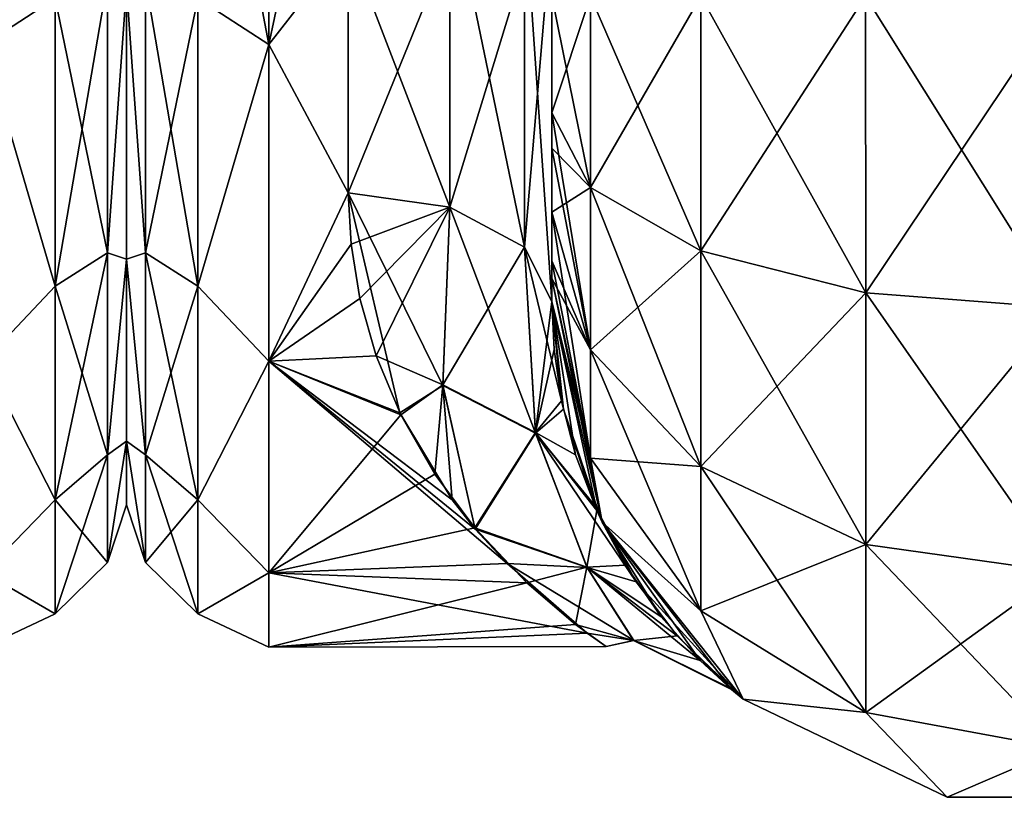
# Model space of a CAD drawing. Extents: x -23 to 470, y -1800 to 0.
# Tile 50 of 243: x 181 to 206, y -1800 to -1781. Entities that reach past the tile are written whole.
import ezdxf

# ---------------------------------------------------------------- set-up
doc = ezdxf.new("R2010")
doc.units = 0
doc.header["$LTSCALE"] = 61.050099
for name, color, linetype in [('131', 7, 'CONTINUOUS'), ('171', 7, 'CONTINUOUS'), ('190', 7, 'CONTINUOUS'), ('194', 7, 'CONTINUOUS'), ('195', 7, 'CONTINUOUS'), ('220', 7, 'CONTINUOUS'), ('221', 7, 'CONTINUOUS'), ('222', 7, 'CONTINUOUS'), ('225', 7, 'CONTINUOUS'), ('226', 7, 'CONTINUOUS'), ('227', 7, 'CONTINUOUS'), ('233', 7, 'CONTINUOUS')]:
    doc.layers.add(name, color=color, linetype=linetype)

msp = doc.modelspace()

# ---------------------------------------------------------------- linework, layer by layer
at = {"layer": '131', "linetype": 'CONTINUOUS'}
for points in [[(184, -1751.5, 0), (184, -1753.067, 7.855), (184, -1790.933, 7.854), (184, -1751.5, 0)], [(184, -1753.067, -7.854), (184, -1751.5, 0), (184, -1792.5, 0), (184, -1753.067, -7.854)], [(184, -1792.5, 0), (184, -1751.5, 0), (184, -1790.933, 7.854), (184, -1792.5, 0)], [(184, -1753.067, 7.855), (184, -1757.536, 14.522), (184, -1790.933, 7.854), (184, -1753.067, 7.855)], [(184, -1757.536, -14.522), (184, -1753.067, -7.854), (184, -1786.464, -14.522), (184, -1757.536, -14.522)], [(184, -1786.464, -14.522), (184, -1753.067, -7.854), (184, -1790.933, -7.855), (184, -1786.464, -14.522)], [(184, -1790.933, -7.855), (184, -1753.067, -7.854), (184, -1792.5, 0), (184, -1790.933, -7.855)], [(184, -1757.536, 14.522), (184, -1764.234, 18.966), (184, -1786.464, 14.522), (184, -1757.536, 14.522)], [(184, -1790.933, 7.854), (184, -1757.536, 14.522), (184, -1786.464, 14.522), (184, -1790.933, 7.854)], [(184, -1779.766, -18.966), (184, -1757.536, -14.522), (184, -1786.464, -14.522), (184, -1779.766, -18.966)], [(184, -1786.464, 14.522), (184, -1764.234, 18.966), (184, -1779.765, 18.966), (184, -1786.464, 14.522)]]:
    msp.add_3dface(points, dxfattribs=at)
at = {"layer": '171', "linetype": 'CONTINUOUS'}
for points in [[(180.5, -1772, 24), (180.5, -1781.184, 22.173), (182.248, -1772, 23.532), (180.5, -1772, 24)], [(180.5, -1781.184, 22.173), (182.248, -1780.048, 22.113), (182.248, -1772, 23.532), (180.5, -1781.184, 22.173)], [(180.5, -1781.184, -22.173), (180.5, -1772, -24), (182.248, -1780.048, -22.113), (180.5, -1781.184, -22.173)], [(183.531, -1779.61, -20.908), (183.531, -1786.302, -17.044), (182.248, -1780.048, -22.113), (183.531, -1779.61, -20.908)], [(183.531, -1786.302, 17.044), (183.531, -1779.61, 20.908), (182.248, -1787.126, 18.027), (183.531, -1786.302, 17.044)], [(182.248, -1787.126, 18.027), (183.531, -1779.61, 20.908), (182.248, -1780.048, 22.113), (182.248, -1787.126, 18.027)], [(183.531, -1779.61, -20.908), (184, -1779.766, -18.966), (183.531, -1786.302, -17.044), (183.531, -1779.61, -20.908)], [(183.531, -1786.302, 17.044), (184, -1779.765, 18.966), (183.531, -1779.61, 20.908), (183.531, -1786.302, 17.044)], [(184, -1786.464, 14.522), (184, -1779.765, 18.966), (183.531, -1786.302, 17.044), (184, -1786.464, 14.522)], [(184, -1779.766, -18.966), (184, -1786.464, -14.522), (183.531, -1786.302, -17.044), (184, -1779.766, -18.966)], [(180.5, -1781.184, 22.173), (182.248, -1787.126, 18.027), (182.248, -1780.048, 22.113), (180.5, -1781.184, 22.173)], [(180.5, -1781.184, -22.173), (182.248, -1780.048, -22.113), (182.248, -1787.126, -18.027), (180.5, -1781.184, -22.173)], [(182.248, -1780.048, -22.113), (183.531, -1786.302, -17.044), (182.248, -1787.126, -18.027), (182.248, -1780.048, -22.113)], [(180.5, -1781.184, 22.173), (180.5, -1788.971, 16.971), (182.248, -1787.126, 18.027), (180.5, -1781.184, 22.173)], [(180.5, -1788.971, -16.971), (180.5, -1781.184, -22.173), (182.248, -1787.126, -18.027), (180.5, -1788.971, -16.971)], [(183.531, -1786.302, -17.044), (183.531, -1791.269, -11.125), (182.248, -1787.126, -18.027), (183.531, -1786.302, -17.044)], [(183.531, -1791.269, 11.125), (183.531, -1786.302, 17.044), (182.248, -1792.379, 11.766), (183.531, -1791.269, 11.125)], [(182.248, -1792.379, 11.766), (183.531, -1786.302, 17.044), (182.248, -1787.126, 18.027), (182.248, -1792.379, 11.766)], [(183.531, -1786.302, -17.044), (184, -1786.464, -14.522), (183.531, -1791.269, -11.125), (183.531, -1786.302, -17.044)], [(183.531, -1791.269, 11.125), (184, -1786.464, 14.522), (183.531, -1786.302, 17.044), (183.531, -1791.269, 11.125)], [(184, -1786.464, -14.522), (184, -1790.933, -7.855), (183.531, -1791.269, -11.125), (184, -1786.464, -14.522)], [(184, -1790.933, 7.854), (184, -1786.464, 14.522), (183.531, -1791.269, 11.125), (184, -1790.933, 7.854)], [(180.5, -1788.971, 16.971), (182.248, -1792.379, 11.766), (182.248, -1787.126, 18.027), (180.5, -1788.971, 16.971)], [(180.5, -1788.971, -16.971), (182.248, -1787.126, -18.027), (182.248, -1792.379, -11.766), (180.5, -1788.971, -16.971)], [(182.248, -1787.126, -18.027), (183.531, -1791.269, -11.125), (182.248, -1792.379, -11.766), (182.248, -1787.126, -18.027)], [(180.5, -1788.971, 16.971), (180.5, -1794.173, 9.184), (182.248, -1792.379, 11.766), (180.5, -1788.971, 16.971)], [(180.5, -1794.173, -9.184), (180.5, -1788.971, -16.971), (182.248, -1792.379, -11.766), (180.5, -1794.173, -9.184)], [(184, -1790.933, -7.855), (184, -1792.5, 0), (183.531, -1793.912, -3.864), (184, -1790.933, -7.855)], [(183.531, -1791.269, -11.125), (184, -1790.933, -7.855), (183.531, -1793.912, -3.864), (183.531, -1791.269, -11.125)], [(184, -1792.5, 0), (184, -1790.933, 7.854), (183.531, -1793.912, 3.864), (184, -1792.5, 0)], [(183.531, -1793.912, 3.864), (184, -1790.933, 7.854), (183.531, -1791.269, 11.125), (183.531, -1793.912, 3.864)], [(183.531, -1791.269, -11.125), (183.531, -1793.912, -3.864), (182.248, -1792.379, -11.766), (183.531, -1791.269, -11.125)], [(183.531, -1793.912, 3.864), (183.531, -1791.269, 11.125), (182.248, -1795.175, 4.086), (183.531, -1793.912, 3.864)], [(182.248, -1795.175, 4.086), (183.531, -1791.269, 11.125), (182.248, -1792.379, 11.766), (182.248, -1795.175, 4.086)], [(180.5, -1794.173, 9.184), (182.248, -1795.175, 4.086), (182.248, -1792.379, 11.766), (180.5, -1794.173, 9.184)], [(180.5, -1794.173, -9.184), (182.248, -1792.379, -11.766), (182.248, -1795.175, -4.086), (180.5, -1794.173, -9.184)], [(182.248, -1792.379, -11.766), (183.531, -1793.912, -3.864), (182.248, -1795.175, -4.086), (182.248, -1792.379, -11.766)], [(183.531, -1793.912, -3.864), (184, -1792.5, 0), (183.531, -1793.912, 3.864), (183.531, -1793.912, -3.864)], [(183.531, -1793.912, -3.864), (183.531, -1793.912, 3.864), (182.248, -1795.175, -4.086), (183.531, -1793.912, -3.864)], [(182.248, -1795.175, -4.086), (183.531, -1793.912, 3.864), (182.248, -1795.175, 4.086), (182.248, -1795.175, -4.086)], [(180.5, -1794.173, 9.184), (180.5, -1796, 0), (182.248, -1795.175, 4.086), (180.5, -1794.173, 9.184)], [(180.5, -1796, 0), (180.5, -1794.173, -9.184), (182.248, -1795.175, -4.086), (180.5, -1796, 0)], [(180.5, -1796, 0), (182.248, -1795.175, -4.086), (182.248, -1795.175, 4.086), (180.5, -1796, 0)]]:
    msp.add_3dface(points, dxfattribs=at)
at = {"layer": '190', "linetype": 'CONTINUOUS'}
for points in [[(194.45, -1782.865, -60.931), (194.45, -1783.734, -60.5), (194.45, -1728.15, -61.5), (194.45, -1782.865, -60.931)], [(194.45, -1728.15, -61.5), (194.45, -1783.734, -60.5), (194.45, -1735.92, -59.965), (194.45, -1728.15, -61.5)], [(194.45, -1780, -61.5), (194.45, -1782.865, -60.931), (194.45, -1728.15, -61.5), (194.45, -1780, -61.5)], [(194.45, -1735.917, 59.966), (194.45, -1742.613, 55.523), (194.45, -1785.305, 59.301), (194.45, -1735.917, 59.966)], [(194.45, -1780, 61.5), (194.45, -1735.917, 59.966), (194.45, -1782.865, 60.931), (194.45, -1780, 61.5)], [(194.45, -1782.865, 60.931), (194.45, -1735.917, 59.966), (194.45, -1783.734, 60.5), (194.45, -1782.865, 60.931)], [(194.45, -1783.734, 60.5), (194.45, -1735.917, 59.966), (194.45, -1785.305, 59.301), (194.45, -1783.734, 60.5)], [(194.45, -1786.5, -57.734), (194.45, -1786.933, -56.86), (194.45, -1735.92, -59.965), (194.45, -1786.5, -57.734)], [(194.45, -1735.92, -59.965), (194.45, -1786.933, -56.86), (194.45, -1742.616, -55.52), (194.45, -1735.92, -59.965)], [(194.45, -1785.305, -59.301), (194.45, -1786.5, -57.734), (194.45, -1735.92, -59.965), (194.45, -1785.305, -59.301)], [(194.45, -1783.734, -60.5), (194.45, -1785.305, -59.301), (194.45, -1735.92, -59.965), (194.45, -1783.734, -60.5)], [(194.45, -1742.613, 55.523), (194.45, -1747.082, 48.856), (194.45, -1787.5, 54), (194.45, -1742.613, 55.523)], [(194.45, -1785.305, 59.301), (194.45, -1742.613, 55.523), (194.45, -1786.5, 57.734), (194.45, -1785.305, 59.301)], [(194.45, -1786.5, 57.734), (194.45, -1742.613, 55.523), (194.45, -1786.933, 56.86), (194.45, -1786.5, 57.734)], [(194.45, -1786.933, 56.86), (194.45, -1742.613, 55.523), (194.45, -1787.5, 54), (194.45, -1786.933, 56.86)], [(194.45, -1786.933, -56.86), (194.45, -1787.5, -54), (194.45, -1742.616, -55.52), (194.45, -1786.933, -56.86)], [(194.45, -1742.616, -55.52), (194.45, -1787.5, -54), (194.45, -1747.083, -48.852), (194.45, -1742.616, -55.52)], [(194.45, -1747.082, 48.856), (194.45, -1748.65, 41.002), (194.45, -1787.5, 54), (194.45, -1747.082, 48.856)], [(194.45, -1748.65, 41.002), (194.45, -1747.083, 33.148), (194.45, -1787.5, 54), (194.45, -1748.65, 41.002)], [(194.45, -1787.5, 54), (194.45, -1747.083, 33.148), (194.45, -1768.176, 28.742), (194.45, -1787.5, 54)], [(194.45, -1787.5, -54), (194.45, -1787.5, -24.51), (194.45, -1747.083, -48.852), (194.45, -1787.5, -54)], [(194.45, -1747.083, -48.852), (194.45, -1787.5, -24.51), (194.45, -1748.65, -40.998), (194.45, -1747.083, -48.852)], [(194.45, -1748.65, -40.998), (194.45, -1787.5, -24.51), (194.45, -1778.234, -28.319), (194.45, -1748.65, -40.998)], [(194.45, -1778.235, 28.319), (194.45, -1787.5, 54), (194.45, -1768.176, 28.742), (194.45, -1778.235, 28.319)], [(194.45, -1787.5, 24.51), (194.45, -1787.5, 54), (194.45, -1778.235, 28.319), (194.45, -1787.5, 24.51)]]:
    msp.add_3dface(points, dxfattribs=at)
at = {"layer": '194', "linetype": 'CONTINUOUS'}
for points in [[(184, -1751.5, 0), (184, -1753.067, -7.855), (184, -1790.933, -7.854), (184, -1751.5, 0)], [(184, -1753.067, 7.854), (184, -1751.5, 0), (184, -1792.5, 0), (184, -1753.067, 7.854)], [(184, -1792.5, 0), (184, -1751.5, 0), (184, -1790.933, -7.854), (184, -1792.5, 0)], [(184, -1753.067, -7.855), (184, -1757.536, -14.522), (184, -1790.933, -7.854), (184, -1753.067, -7.855)], [(184, -1757.536, 14.522), (184, -1753.067, 7.854), (184, -1786.464, 14.522), (184, -1757.536, 14.522)], [(184, -1786.464, 14.522), (184, -1753.067, 7.854), (184, -1790.933, 7.855), (184, -1786.464, 14.522)], [(184, -1790.933, 7.855), (184, -1753.067, 7.854), (184, -1792.5, 0), (184, -1790.933, 7.855)], [(184, -1757.536, -14.522), (184, -1764.234, -18.966), (184, -1786.464, -14.522), (184, -1757.536, -14.522)], [(184, -1790.933, -7.854), (184, -1757.536, -14.522), (184, -1786.464, -14.522), (184, -1790.933, -7.854)], [(184, -1779.766, 18.966), (184, -1757.536, 14.522), (184, -1786.464, 14.522), (184, -1779.766, 18.966)], [(184, -1786.464, -14.522), (184, -1764.234, -18.966), (184, -1779.765, -18.966), (184, -1786.464, -14.522)]]:
    msp.add_3dface(points, dxfattribs=at)
at = {"layer": '195', "linetype": 'CONTINUOUS'}
for points in [[(187.5, -1781.184, -22.173), (187.5, -1772, -24), (189.45, -1778.677, -23.052), (187.5, -1781.184, -22.173)], [(187.5, -1772, 24), (187.5, -1781.184, 22.173), (189.45, -1772, 24), (187.5, -1772, 24)], [(189.45, -1772, 24), (187.5, -1781.184, 22.173), (189.45, -1778.677, 23.052), (189.45, -1772, 24)], [(189.45, -1784.828, -20.284), (187.5, -1781.184, -22.173), (189.45, -1778.677, -23.052), (189.45, -1784.828, -20.284)], [(189.45, -1778.677, 23.052), (187.5, -1781.184, 22.173), (189.45, -1784.828, 20.284), (189.45, -1778.677, 23.052)], [(187.5, -1788.971, -16.971), (187.5, -1781.184, -22.173), (189.45, -1784.828, -20.284), (187.5, -1788.971, -16.971)], [(187.5, -1781.184, 22.173), (187.5, -1788.971, 16.971), (189.45, -1784.828, 20.284), (187.5, -1781.184, 22.173)], [(190.717, -1790.235, -15.604), (187.5, -1788.971, -16.971), (189.45, -1784.828, -20.284), (190.717, -1790.235, -15.604)], [(189.45, -1784.828, 20.284), (187.5, -1788.971, 16.971), (189.517, -1786.091, 19.428), (189.45, -1784.828, 20.284)], [(189.517, -1786.091, 19.428), (187.5, -1788.971, 16.971), (189.735, -1787.43, 18.383), (189.517, -1786.091, 19.428)], [(189.735, -1787.43, 18.383), (187.5, -1788.971, 16.971), (190.134, -1788.836, 17.104), (189.735, -1787.43, 18.383)], [(190.134, -1788.836, 17.104), (187.5, -1788.971, 16.971), (190.742, -1790.288, 15.542), (190.134, -1788.836, 17.104)], [(187.5, -1794.173, -9.184), (187.5, -1788.971, -16.971), (193.355, -1793.941, -9.725), (187.5, -1794.173, -9.184)], [(193.355, -1793.941, -9.725), (187.5, -1788.971, -16.971), (192.57, -1793.096, -11.444), (193.355, -1793.941, -9.725)], [(192.57, -1793.096, -11.444), (187.5, -1788.971, -16.971), (192.004, -1792.372, -12.689), (192.57, -1793.096, -11.444)], [(192.004, -1792.372, -12.689), (187.5, -1788.971, -16.971), (190.717, -1790.235, -15.604), (192.004, -1792.372, -12.689)], [(187.5, -1788.971, 16.971), (187.5, -1794.173, 9.184), (190.742, -1790.288, 15.542), (187.5, -1788.971, 16.971)], [(190.742, -1790.288, 15.542), (187.5, -1794.173, 9.184), (191.576, -1791.746, 13.642), (190.742, -1790.288, 15.542)], [(191.576, -1791.746, 13.642), (187.5, -1794.173, 9.184), (192.557, -1793.066, 11.499), (191.576, -1791.746, 13.642)], [(192.557, -1793.066, 11.499), (187.5, -1794.173, 9.184), (193.838, -1794.417, 8.573), (192.557, -1793.066, 11.499)], [(195.32, -1795.652, -4.07), (187.5, -1794.173, -9.184), (193.355, -1793.941, -9.725), (195.32, -1795.652, -4.07)], [(187.5, -1796, 0), (187.5, -1794.173, -9.184), (195.32, -1795.652, -4.07), (187.5, -1796, 0)], [(187.5, -1794.173, 9.184), (187.5, -1796, 0), (193.838, -1794.417, 8.573), (187.5, -1794.173, 9.184)], [(193.838, -1794.417, 8.573), (187.5, -1796, 0), (195.035, -1795.437, 5.169), (193.838, -1794.417, 8.573)], [(195.035, -1795.437, 5.169), (187.5, -1796, 0), (195.782, -1795.981, 0.964), (195.035, -1795.437, 5.169)], [(195.782, -1795.981, 0.964), (187.5, -1796, 0), (195.32, -1795.652, -4.07), (195.782, -1795.981, 0.964)]]:
    msp.add_3dface(points, dxfattribs=at)
at = {"layer": '220', "linetype": 'CONTINUOUS'}
for points in [[(194.45, -1780, 61.5), (194.45, -1782.865, 60.931), (195.402, -1784.701, 65.349), (194.45, -1780, 61.5)], [(194.45, -1780, 61.5), (195.402, -1784.701, 65.349), (195.402, -1780, 66.284), (194.45, -1780, 61.5)], [(195.402, -1784.701, 65.349), (198.111, -1786.253, 69.095), (195.402, -1780, 66.284), (195.402, -1784.701, 65.349)], [(195.402, -1780, 66.284), (198.111, -1786.253, 69.095), (198.111, -1780, 70.339), (195.402, -1780, 66.284)], [(198.111, -1786.253, 69.095), (202.166, -1787.29, 71.599), (198.111, -1780, 70.339), (198.111, -1786.253, 69.095)], [(198.111, -1780, 70.339), (202.166, -1787.29, 71.599), (202.16, -1780, 73.046), (198.111, -1780, 70.339)], [(206.95, -1787.654, 72.478), (207.05, -1780, 74), (202.16, -1780, 73.046), (206.95, -1787.654, 72.478)], [(202.166, -1787.29, 71.599), (206.95, -1787.654, 72.478), (202.16, -1780, 73.046), (202.166, -1787.29, 71.599)], [(194.45, -1782.865, 60.931), (194.45, -1783.734, 60.5), (195.402, -1788.689, 62.682), (194.45, -1782.865, 60.931)], [(195.402, -1784.701, 65.349), (194.45, -1782.865, 60.931), (195.402, -1788.689, 62.682), (195.402, -1784.701, 65.349)], [(194.45, -1783.734, 60.5), (194.45, -1785.305, 59.301), (195.402, -1788.689, 62.682), (194.45, -1783.734, 60.5)], [(198.111, -1786.253, 69.095), (195.402, -1784.701, 65.349), (198.111, -1791.558, 65.549), (198.111, -1786.253, 69.095)], [(195.402, -1784.701, 65.349), (195.402, -1788.689, 62.682), (198.111, -1791.558, 65.549), (195.402, -1784.701, 65.349)], [(194.45, -1785.305, 59.301), (194.45, -1786.5, 57.734), (195.402, -1791.352, 58.692), (194.45, -1785.305, 59.301)], [(194.45, -1785.305, 59.301), (195.402, -1791.352, 58.692), (195.402, -1788.689, 62.682), (194.45, -1785.305, 59.301)], [(202.166, -1787.29, 71.599), (198.111, -1786.253, 69.095), (202.166, -1793.475, 67.464), (202.166, -1787.29, 71.599)], [(198.111, -1786.253, 69.095), (198.111, -1791.558, 65.549), (202.166, -1793.475, 67.464), (198.111, -1786.253, 69.095)], [(194.45, -1786.5, 57.734), (194.45, -1786.933, 56.86), (195.402, -1791.352, 58.692), (194.45, -1786.5, 57.734)], [(194.45, -1786.933, 56.86), (194.45, -1787.5, 54), (195.688, -1792.924, 54), (194.45, -1786.933, 56.86)], [(194.45, -1786.933, 56.86), (195.688, -1792.924, 54), (195.402, -1791.352, 58.692), (194.45, -1786.933, 56.86)], [(206.95, -1787.654, 72.478), (202.166, -1787.29, 71.599), (206.95, -1794.148, 68.137), (206.95, -1787.654, 72.478)], [(202.166, -1787.29, 71.599), (202.166, -1793.475, 67.464), (206.95, -1794.148, 68.137), (202.166, -1787.29, 71.599)], [(195.402, -1791.352, 58.692), (198.111, -1795.1, 60.241), (195.402, -1788.689, 62.682), (195.402, -1791.352, 58.692)], [(195.402, -1788.689, 62.682), (198.111, -1795.1, 60.241), (198.111, -1791.558, 65.549), (195.402, -1788.689, 62.682)], [(195.402, -1791.352, 58.692), (195.688, -1792.924, 54), (198.111, -1795.1, 60.241), (195.402, -1791.352, 58.692)], [(198.111, -1795.1, 60.241), (202.166, -1797.604, 61.276), (198.111, -1791.558, 65.549), (198.111, -1795.1, 60.241)], [(198.111, -1791.558, 65.549), (202.166, -1797.604, 61.276), (202.166, -1793.475, 67.464), (198.111, -1791.558, 65.549)], [(195.688, -1792.924, 54), (199.156, -1797.273, 54), (198.111, -1795.1, 60.241), (195.688, -1792.924, 54)], [(202.166, -1797.604, 61.276), (206.95, -1798.484, 61.639), (202.166, -1793.475, 67.464), (202.166, -1797.604, 61.276)], [(202.166, -1793.475, 67.464), (206.95, -1798.484, 61.639), (206.95, -1794.148, 68.137), (202.166, -1793.475, 67.464)], [(198.111, -1795.1, 60.241), (199.156, -1797.273, 54), (202.166, -1797.604, 61.276), (198.111, -1795.1, 60.241)], [(199.156, -1797.273, 54), (204.168, -1799.687, 54), (202.166, -1797.604, 61.276), (199.156, -1797.273, 54)], [(202.166, -1797.604, 61.276), (204.168, -1799.687, 54), (206.95, -1798.484, 61.639), (202.166, -1797.604, 61.276)], [(204.168, -1799.687, 54), (209.732, -1799.687, 54), (206.95, -1798.484, 61.639), (204.168, -1799.687, 54)]]:
    msp.add_3dface(points, dxfattribs=at)
at = {"layer": '221', "linetype": 'CONTINUOUS'}
for points in [[(194.45, -1787.5, 54), (194.45, -1787.5, 24.51), (194.506, -1788.684, 23.379), (194.45, -1787.5, 54)], [(195.688, -1792.924, 54), (194.45, -1787.5, 54), (195.553, -1792.634, 18.063), (195.688, -1792.924, 54)], [(195.553, -1792.634, 18.063), (194.45, -1787.5, 54), (195.032, -1791.27, 20.23), (195.553, -1792.634, 18.063)], [(195.032, -1791.27, 20.23), (194.45, -1787.5, 54), (194.691, -1789.945, 21.976), (195.032, -1791.27, 20.23)], [(194.691, -1789.945, 21.976), (194.45, -1787.5, 54), (194.506, -1788.684, 23.379), (194.691, -1789.945, 21.976)], [(194.45, -1787.5, -24.51), (194.45, -1787.5, -54), (195.688, -1792.924, -54), (194.45, -1787.5, -24.51)], [(194.45, -1787.5, -24.51), (195.688, -1792.924, -54), (194.734, -1790.151, -21.721), (194.45, -1787.5, -24.51)], [(194.734, -1790.151, -21.721), (195.688, -1792.924, -54), (195.496, -1792.507, -18.273), (194.734, -1790.151, -21.721)], [(195.496, -1792.507, -18.273), (195.688, -1792.924, -54), (196.522, -1794.392, -14.447), (195.496, -1792.507, -18.273)], [(196.264, -1793.985, 15.391), (195.688, -1792.924, 54), (195.553, -1792.634, 18.063), (196.264, -1793.985, 15.391)], [(195.688, -1792.924, -54), (199.156, -1797.273, -54), (196.522, -1794.392, -14.447), (195.688, -1792.924, -54)], [(199.156, -1797.273, 54), (195.688, -1792.924, 54), (198.865, -1797.033, 2.98), (199.156, -1797.273, 54)], [(198.865, -1797.033, 2.98), (195.688, -1792.924, 54), (198.099, -1796.327, 8.065), (198.865, -1797.033, 2.98)], [(198.099, -1796.327, 8.065), (195.688, -1792.924, 54), (197.141, -1795.248, 12.116), (198.099, -1796.327, 8.065)], [(197.141, -1795.248, 12.116), (195.688, -1792.924, 54), (196.264, -1793.985, 15.391), (197.141, -1795.248, 12.116)], [(196.522, -1794.392, -14.447), (199.156, -1797.273, -54), (197.532, -1795.719, -10.568), (196.522, -1794.392, -14.447)], [(197.532, -1795.719, -10.568), (199.156, -1797.273, -54), (198.831, -1797.005, -3.318), (197.532, -1795.719, -10.568)], [(198.831, -1797.005, -3.318), (199.156, -1797.273, -54), (198.865, -1797.033, 2.98), (198.831, -1797.005, -3.318)], [(199.156, -1797.273, -54), (199.156, -1797.273, 54), (198.865, -1797.033, 2.98), (199.156, -1797.273, -54)], [(199.156, -1797.273, -54), (204.168, -1799.687, -54), (199.156, -1797.273, 54), (199.156, -1797.273, -54)], [(204.168, -1799.687, -54), (204.168, -1799.687, 54), (199.156, -1797.273, 54), (204.168, -1799.687, -54)], [(204.168, -1799.687, -54), (209.732, -1799.687, -54), (204.168, -1799.687, 54), (204.168, -1799.687, -54)], [(209.732, -1799.687, -54), (209.732, -1799.687, 54), (204.168, -1799.687, 54), (209.732, -1799.687, -54)]]:
    msp.add_3dface(points, dxfattribs=at)
at = {"layer": '222', "linetype": 'CONTINUOUS'}
for points in [[(194.45, -1782.865, -60.931), (194.45, -1780, -61.5), (195.402, -1780, -66.284), (194.45, -1782.865, -60.931)], [(194.45, -1782.865, -60.931), (195.402, -1780, -66.284), (195.402, -1784.701, -65.349), (194.45, -1782.865, -60.931)], [(195.402, -1780, -66.284), (198.111, -1780, -70.339), (195.402, -1784.701, -65.349), (195.402, -1780, -66.284)], [(195.402, -1784.701, -65.349), (198.111, -1780, -70.339), (198.111, -1786.253, -69.095), (195.402, -1784.701, -65.349)], [(198.111, -1780, -70.339), (202.16, -1780, -73.046), (198.111, -1786.253, -69.095), (198.111, -1780, -70.339)], [(198.111, -1786.253, -69.095), (202.16, -1780, -73.046), (202.166, -1787.29, -71.599), (198.111, -1786.253, -69.095)], [(202.16, -1780, -73.046), (207.05, -1780, -74), (202.166, -1787.29, -71.599), (202.16, -1780, -73.046)], [(202.166, -1787.29, -71.599), (207.05, -1780, -74), (206.95, -1787.654, -72.478), (202.166, -1787.29, -71.599)], [(194.45, -1783.734, -60.5), (194.45, -1782.865, -60.931), (195.402, -1784.701, -65.349), (194.45, -1783.734, -60.5)], [(194.45, -1785.305, -59.301), (194.45, -1783.734, -60.5), (195.402, -1784.701, -65.349), (194.45, -1785.305, -59.301)], [(194.45, -1785.305, -59.301), (195.402, -1784.701, -65.349), (195.402, -1788.689, -62.682), (194.45, -1785.305, -59.301)], [(195.402, -1784.701, -65.349), (198.111, -1786.253, -69.095), (195.402, -1788.689, -62.682), (195.402, -1784.701, -65.349)], [(194.45, -1786.5, -57.734), (194.45, -1785.305, -59.301), (195.402, -1788.689, -62.682), (194.45, -1786.5, -57.734)], [(195.402, -1788.689, -62.682), (198.111, -1786.253, -69.095), (198.111, -1791.558, -65.549), (195.402, -1788.689, -62.682)], [(198.111, -1786.253, -69.095), (202.166, -1787.29, -71.599), (198.111, -1791.558, -65.549), (198.111, -1786.253, -69.095)], [(194.45, -1786.933, -56.86), (194.45, -1786.5, -57.734), (195.402, -1788.689, -62.682), (194.45, -1786.933, -56.86)], [(194.45, -1787.5, -54), (194.45, -1786.933, -56.86), (195.402, -1791.352, -58.692), (194.45, -1787.5, -54)], [(195.402, -1791.352, -58.692), (194.45, -1786.933, -56.86), (195.402, -1788.689, -62.682), (195.402, -1791.352, -58.692)], [(198.111, -1791.558, -65.549), (202.166, -1787.29, -71.599), (202.166, -1793.475, -67.464), (198.111, -1791.558, -65.549)], [(202.166, -1787.29, -71.599), (206.95, -1787.654, -72.478), (202.166, -1793.475, -67.464), (202.166, -1787.29, -71.599)], [(195.688, -1792.924, -54), (194.45, -1787.5, -54), (195.402, -1791.352, -58.692), (195.688, -1792.924, -54)], [(202.166, -1793.475, -67.464), (206.95, -1787.654, -72.478), (206.95, -1794.148, -68.137), (202.166, -1793.475, -67.464)], [(195.402, -1791.352, -58.692), (195.402, -1788.689, -62.682), (198.111, -1791.558, -65.549), (195.402, -1791.352, -58.692)], [(198.111, -1795.1, -60.241), (195.688, -1792.924, -54), (195.402, -1791.352, -58.692), (198.111, -1795.1, -60.241)], [(198.111, -1795.1, -60.241), (195.402, -1791.352, -58.692), (198.111, -1791.558, -65.549), (198.111, -1795.1, -60.241)], [(198.111, -1795.1, -60.241), (198.111, -1791.558, -65.549), (202.166, -1793.475, -67.464), (198.111, -1795.1, -60.241)], [(199.156, -1797.273, -54), (195.688, -1792.924, -54), (198.111, -1795.1, -60.241), (199.156, -1797.273, -54)], [(202.166, -1797.604, -61.276), (198.111, -1795.1, -60.241), (202.166, -1793.475, -67.464), (202.166, -1797.604, -61.276)], [(202.166, -1797.604, -61.276), (202.166, -1793.475, -67.464), (206.95, -1794.148, -68.137), (202.166, -1797.604, -61.276)], [(206.95, -1798.484, -61.639), (202.166, -1797.604, -61.276), (206.95, -1794.148, -68.137), (206.95, -1798.484, -61.639)], [(202.166, -1797.604, -61.276), (199.156, -1797.273, -54), (198.111, -1795.1, -60.241), (202.166, -1797.604, -61.276)], [(204.168, -1799.687, -54), (199.156, -1797.273, -54), (202.166, -1797.604, -61.276), (204.168, -1799.687, -54)], [(206.95, -1798.484, -61.639), (204.168, -1799.687, -54), (202.166, -1797.604, -61.276), (206.95, -1798.484, -61.639)], [(209.732, -1799.687, -54), (204.168, -1799.687, -54), (206.95, -1798.484, -61.639), (209.732, -1799.687, -54)]]:
    msp.add_3dface(points, dxfattribs=at)
at = {"layer": '225', "linetype": 'CONTINUOUS'}
for points in [[(191.948, -1785.185, -20.849), (189.45, -1778.677, -23.052), (191.947, -1777.305, -24.091), (191.948, -1785.185, -20.849)], [(191.948, -1785.185, -20.849), (191.947, -1777.305, -24.091), (193.78, -1786.164, -22.397), (191.948, -1785.185, -20.849)], [(191.947, -1777.305, -24.091), (193.78, -1777.699, -25.88), (193.78, -1786.164, -22.397), (191.947, -1777.305, -24.091)], [(194.45, -1778.234, -28.319), (194.45, -1787.5, -24.51), (193.78, -1777.699, -25.88), (194.45, -1778.234, -28.319)], [(193.78, -1777.699, -25.88), (194.45, -1787.5, -24.51), (193.78, -1786.164, -22.397), (193.78, -1777.699, -25.88)], [(189.45, -1784.828, -20.284), (189.45, -1778.677, -23.052), (191.948, -1785.185, -20.849), (189.45, -1784.828, -20.284)]]:
    msp.add_3dface(points, dxfattribs=at)
at = {"layer": '226', "linetype": 'CONTINUOUS'}
for points in [[(189.45, -1784.828, 20.284), (189.517, -1786.091, 19.428), (191.948, -1785.185, 20.849), (189.45, -1784.828, 20.284)], [(190.717, -1790.235, -15.604), (189.45, -1784.828, -20.284), (191.771, -1789.565, -16.635), (190.717, -1790.235, -15.604)], [(189.45, -1784.828, -20.284), (191.948, -1785.185, -20.849), (191.771, -1789.565, -16.635), (189.45, -1784.828, -20.284)], [(189.517, -1786.091, 19.428), (189.735, -1787.43, 18.383), (191.948, -1785.185, 20.849), (189.517, -1786.091, 19.428)], [(189.735, -1787.43, 18.383), (190.134, -1788.836, 17.104), (191.948, -1785.185, 20.849), (189.735, -1787.43, 18.383)], [(191.948, -1785.185, 20.849), (190.134, -1788.836, 17.104), (191.77, -1789.551, 16.651), (191.948, -1785.185, 20.849)], [(193.78, -1786.164, 22.397), (191.948, -1785.185, 20.849), (191.77, -1789.551, 16.651), (193.78, -1786.164, 22.397)], [(191.948, -1785.185, -20.849), (194.051, -1790.736, -17.125), (191.771, -1789.565, -16.635), (191.948, -1785.185, -20.849)], [(191.948, -1785.185, -20.849), (193.78, -1786.164, -22.397), (194.051, -1790.736, -17.125), (191.948, -1785.185, -20.849)], [(194.049, -1790.723, 17.145), (193.78, -1786.164, 22.397), (191.77, -1789.551, 16.651), (194.049, -1790.723, 17.145)], [(194.45, -1787.5, 24.51), (193.78, -1786.164, 22.397), (194.049, -1790.723, 17.145), (194.45, -1787.5, 24.51)], [(194.45, -1787.5, -24.51), (194.734, -1790.151, -21.721), (193.78, -1786.164, -22.397), (194.45, -1787.5, -24.51)], [(193.78, -1786.164, -22.397), (194.734, -1790.151, -21.721), (194.051, -1790.736, -17.125), (193.78, -1786.164, -22.397)], [(194.506, -1788.684, 23.379), (194.45, -1787.5, 24.51), (194.049, -1790.723, 17.145), (194.506, -1788.684, 23.379)], [(194.691, -1789.945, 21.976), (194.506, -1788.684, 23.379), (194.049, -1790.723, 17.145), (194.691, -1789.945, 21.976)], [(190.134, -1788.836, 17.104), (190.742, -1790.288, 15.542), (191.77, -1789.551, 16.651), (190.134, -1788.836, 17.104)], [(192.004, -1792.372, -12.689), (190.717, -1790.235, -15.604), (191.771, -1789.565, -16.635), (192.004, -1792.372, -12.689)], [(190.742, -1790.288, 15.542), (191.576, -1791.746, 13.642), (191.77, -1789.551, 16.651), (190.742, -1790.288, 15.542)], [(191.576, -1791.746, 13.642), (192.557, -1793.066, 11.499), (191.77, -1789.551, 16.651), (191.576, -1791.746, 13.642)], [(192.557, -1793.066, 11.499), (194.049, -1790.723, 17.145), (191.77, -1789.551, 16.651), (192.557, -1793.066, 11.499)], [(192.57, -1793.096, -11.444), (192.004, -1792.372, -12.689), (191.771, -1789.565, -16.635), (192.57, -1793.096, -11.444)], [(194.051, -1790.736, -17.125), (192.57, -1793.096, -11.444), (191.771, -1789.565, -16.635), (194.051, -1790.736, -17.125)], [(195.032, -1791.27, 20.23), (194.691, -1789.945, 21.976), (194.049, -1790.723, 17.145), (195.032, -1791.27, 20.23)], [(194.734, -1790.151, -21.721), (195.496, -1792.507, -18.273), (194.051, -1790.736, -17.125), (194.734, -1790.151, -21.721)], [(192.557, -1793.066, 11.499), (195.31, -1794.03, 10.697), (194.049, -1790.723, 17.145), (192.557, -1793.066, 11.499)], [(192.57, -1793.096, -11.444), (194.051, -1790.736, -17.125), (195.317, -1794.042, -10.666), (192.57, -1793.096, -11.444)], [(195.553, -1792.634, 18.063), (195.032, -1791.27, 20.23), (194.049, -1790.723, 17.145), (195.553, -1792.634, 18.063)], [(195.31, -1794.03, 10.697), (195.553, -1792.634, 18.063), (194.049, -1790.723, 17.145), (195.31, -1794.03, 10.697)], [(195.496, -1792.507, -18.273), (196.522, -1794.392, -14.447), (194.051, -1790.736, -17.125), (195.496, -1792.507, -18.273)], [(194.051, -1790.736, -17.125), (196.522, -1794.392, -14.447), (195.317, -1794.042, -10.666), (194.051, -1790.736, -17.125)], [(196.264, -1793.985, 15.391), (195.553, -1792.634, 18.063), (195.31, -1794.03, 10.697), (196.264, -1793.985, 15.391)], [(192.557, -1793.066, 11.499), (193.838, -1794.417, 8.573), (195.31, -1794.03, 10.697), (192.557, -1793.066, 11.499)], [(193.355, -1793.941, -9.725), (192.57, -1793.096, -11.444), (195.317, -1794.042, -10.666), (193.355, -1793.941, -9.725)], [(195.32, -1795.652, -4.07), (193.355, -1793.941, -9.725), (196.465, -1795.835, -3.592), (195.32, -1795.652, -4.07)], [(193.355, -1793.941, -9.725), (195.317, -1794.042, -10.666), (196.465, -1795.835, -3.592), (193.355, -1793.941, -9.725)], [(193.838, -1794.417, 8.573), (195.035, -1795.437, 5.169), (195.31, -1794.03, 10.697), (193.838, -1794.417, 8.573)], [(195.035, -1795.437, 5.169), (196.461, -1795.83, 3.631), (195.31, -1794.03, 10.697), (195.035, -1795.437, 5.169)], [(197.141, -1795.248, 12.116), (196.264, -1793.985, 15.391), (195.31, -1794.03, 10.697), (197.141, -1795.248, 12.116)], [(198.099, -1796.327, 8.065), (197.141, -1795.248, 12.116), (195.31, -1794.03, 10.697), (198.099, -1796.327, 8.065)], [(196.461, -1795.83, 3.631), (198.099, -1796.327, 8.065), (195.31, -1794.03, 10.697), (196.461, -1795.83, 3.631)], [(196.522, -1794.392, -14.447), (197.532, -1795.719, -10.568), (195.317, -1794.042, -10.666), (196.522, -1794.392, -14.447)], [(195.317, -1794.042, -10.666), (197.532, -1795.719, -10.568), (196.465, -1795.835, -3.592), (195.317, -1794.042, -10.666)], [(195.035, -1795.437, 5.169), (195.782, -1795.981, 0.964), (196.461, -1795.83, 3.631), (195.035, -1795.437, 5.169)], [(195.782, -1795.981, 0.964), (195.32, -1795.652, -4.07), (196.465, -1795.835, -3.592), (195.782, -1795.981, 0.964)], [(197.532, -1795.719, -10.568), (198.831, -1797.005, -3.318), (196.465, -1795.835, -3.592), (197.532, -1795.719, -10.568)], [(195.782, -1795.981, 0.964), (196.465, -1795.835, -3.592), (196.461, -1795.83, 3.631), (195.782, -1795.981, 0.964)], [(198.865, -1797.033, 2.98), (198.099, -1796.327, 8.065), (196.461, -1795.83, 3.631), (198.865, -1797.033, 2.98)], [(196.465, -1795.835, -3.592), (198.865, -1797.033, 2.98), (196.461, -1795.83, 3.631), (196.465, -1795.835, -3.592)], [(198.831, -1797.005, -3.318), (198.865, -1797.033, 2.98), (196.465, -1795.835, -3.592), (198.831, -1797.005, -3.318)]]:
    msp.add_3dface(points, dxfattribs=at)
at = {"layer": '227', "linetype": 'CONTINUOUS'}
for points in [[(194.45, -1787.5, 24.51), (194.45, -1778.235, 28.319), (193.78, -1786.164, 22.397), (194.45, -1787.5, 24.51)], [(193.78, -1786.164, 22.397), (194.45, -1778.235, 28.319), (193.78, -1779.186, 25.507), (193.78, -1786.164, 22.397)], [(189.45, -1778.677, 23.052), (189.45, -1784.828, 20.284), (191.947, -1778.689, 23.744), (189.45, -1778.677, 23.052)], [(191.947, -1778.689, 23.744), (189.45, -1784.828, 20.284), (191.948, -1785.185, 20.849), (191.947, -1778.689, 23.744)], [(191.947, -1778.689, 23.744), (191.948, -1785.185, 20.849), (193.78, -1779.186, 25.507), (191.947, -1778.689, 23.744)], [(191.948, -1785.185, 20.849), (193.78, -1786.164, 22.397), (193.78, -1779.186, 25.507), (191.948, -1785.185, 20.849)]]:
    msp.add_3dface(points, dxfattribs=at)
at = {"layer": '233', "linetype": 'CONTINUOUS'}
for points in [[(187.5, -1772, -24), (187.5, -1781.184, -22.173), (185.752, -1772, -23.532), (187.5, -1772, -24)], [(187.5, -1781.184, -22.173), (185.752, -1780.048, -22.113), (185.752, -1772, -23.532), (187.5, -1781.184, -22.173)], [(187.5, -1781.184, 22.173), (187.5, -1772, 24), (185.752, -1780.048, 22.113), (187.5, -1781.184, 22.173)], [(184.469, -1779.61, 20.908), (184, -1779.766, 18.966), (184.469, -1786.302, 17.044), (184.469, -1779.61, 20.908)], [(184.469, -1786.302, -17.044), (184, -1779.765, -18.966), (184.469, -1779.61, -20.908), (184.469, -1786.302, -17.044)], [(184, -1786.464, -14.522), (184, -1779.765, -18.966), (184.469, -1786.302, -17.044), (184, -1786.464, -14.522)], [(184, -1779.766, 18.966), (184, -1786.464, 14.522), (184.469, -1786.302, 17.044), (184, -1779.766, 18.966)], [(185.752, -1787.126, -18.027), (184.469, -1779.61, -20.908), (185.752, -1780.048, -22.113), (185.752, -1787.126, -18.027)], [(184.469, -1786.302, -17.044), (184.469, -1779.61, -20.908), (185.752, -1787.126, -18.027), (184.469, -1786.302, -17.044)], [(184.469, -1779.61, 20.908), (184.469, -1786.302, 17.044), (185.752, -1780.048, 22.113), (184.469, -1779.61, 20.908)], [(185.752, -1780.048, 22.113), (184.469, -1786.302, 17.044), (185.752, -1787.126, 18.027), (185.752, -1780.048, 22.113)], [(187.5, -1781.184, -22.173), (185.752, -1787.126, -18.027), (185.752, -1780.048, -22.113), (187.5, -1781.184, -22.173)], [(187.5, -1781.184, 22.173), (185.752, -1780.048, 22.113), (185.752, -1787.126, 18.027), (187.5, -1781.184, 22.173)], [(187.5, -1781.184, -22.173), (187.5, -1788.971, -16.971), (185.752, -1787.126, -18.027), (187.5, -1781.184, -22.173)], [(187.5, -1788.971, 16.971), (187.5, -1781.184, 22.173), (185.752, -1787.126, 18.027), (187.5, -1788.971, 16.971)], [(184.469, -1786.302, 17.044), (184, -1786.464, 14.522), (184.469, -1791.269, 11.125), (184.469, -1786.302, 17.044)], [(184.469, -1791.269, -11.125), (184, -1786.464, -14.522), (184.469, -1786.302, -17.044), (184.469, -1791.269, -11.125)], [(185.752, -1792.379, -11.766), (184.469, -1786.302, -17.044), (185.752, -1787.126, -18.027), (185.752, -1792.379, -11.766)], [(184.469, -1791.269, -11.125), (184.469, -1786.302, -17.044), (185.752, -1792.379, -11.766), (184.469, -1791.269, -11.125)], [(184.469, -1786.302, 17.044), (184.469, -1791.269, 11.125), (185.752, -1787.126, 18.027), (184.469, -1786.302, 17.044)], [(184, -1786.464, 14.522), (184, -1790.933, 7.855), (184.469, -1791.269, 11.125), (184, -1786.464, 14.522)], [(184, -1790.933, -7.854), (184, -1786.464, -14.522), (184.469, -1791.269, -11.125), (184, -1790.933, -7.854)], [(185.752, -1787.126, 18.027), (184.469, -1791.269, 11.125), (185.752, -1792.379, 11.766), (185.752, -1787.126, 18.027)], [(187.5, -1788.971, -16.971), (185.752, -1792.379, -11.766), (185.752, -1787.126, -18.027), (187.5, -1788.971, -16.971)], [(187.5, -1788.971, 16.971), (185.752, -1787.126, 18.027), (185.752, -1792.379, 11.766), (187.5, -1788.971, 16.971)], [(187.5, -1788.971, -16.971), (187.5, -1794.173, -9.184), (185.752, -1792.379, -11.766), (187.5, -1788.971, -16.971)], [(187.5, -1794.173, 9.184), (187.5, -1788.971, 16.971), (185.752, -1792.379, 11.766), (187.5, -1794.173, 9.184)], [(184, -1790.933, 7.855), (184, -1792.5, 0), (184.469, -1793.912, 3.864), (184, -1790.933, 7.855)], [(184.469, -1791.269, 11.125), (184, -1790.933, 7.855), (184.469, -1793.912, 3.864), (184.469, -1791.269, 11.125)], [(184, -1792.5, 0), (184, -1790.933, -7.854), (184.469, -1793.912, -3.864), (184, -1792.5, 0)], [(184.469, -1793.912, -3.864), (184, -1790.933, -7.854), (184.469, -1791.269, -11.125), (184.469, -1793.912, -3.864)], [(185.752, -1795.175, -4.086), (184.469, -1791.269, -11.125), (185.752, -1792.379, -11.766), (185.752, -1795.175, -4.086)], [(184.469, -1793.912, -3.864), (184.469, -1791.269, -11.125), (185.752, -1795.175, -4.086), (184.469, -1793.912, -3.864)], [(184.469, -1791.269, 11.125), (184.469, -1793.912, 3.864), (185.752, -1792.379, 11.766), (184.469, -1791.269, 11.125)], [(185.752, -1792.379, 11.766), (184.469, -1793.912, 3.864), (185.752, -1795.175, 4.086), (185.752, -1792.379, 11.766)], [(187.5, -1794.173, -9.184), (185.752, -1795.175, -4.086), (185.752, -1792.379, -11.766), (187.5, -1794.173, -9.184)], [(187.5, -1794.173, 9.184), (185.752, -1792.379, 11.766), (185.752, -1795.175, 4.086), (187.5, -1794.173, 9.184)], [(184.469, -1793.912, 3.864), (184, -1792.5, 0), (184.469, -1793.912, -3.864), (184.469, -1793.912, 3.864)], [(185.752, -1795.175, 4.086), (184.469, -1793.912, -3.864), (185.752, -1795.175, -4.086), (185.752, -1795.175, 4.086)], [(184.469, -1793.912, 3.864), (184.469, -1793.912, -3.864), (185.752, -1795.175, 4.086), (184.469, -1793.912, 3.864)], [(187.5, -1794.173, -9.184), (187.5, -1796, 0), (185.752, -1795.175, -4.086), (187.5, -1794.173, -9.184)], [(187.5, -1796, 0), (187.5, -1794.173, 9.184), (185.752, -1795.175, 4.086), (187.5, -1796, 0)], [(187.5, -1796, 0), (185.752, -1795.175, 4.086), (185.752, -1795.175, -4.086), (187.5, -1796, 0)]]:
    msp.add_3dface(points, dxfattribs=at)

doc.saveas('drawing.dxf')
